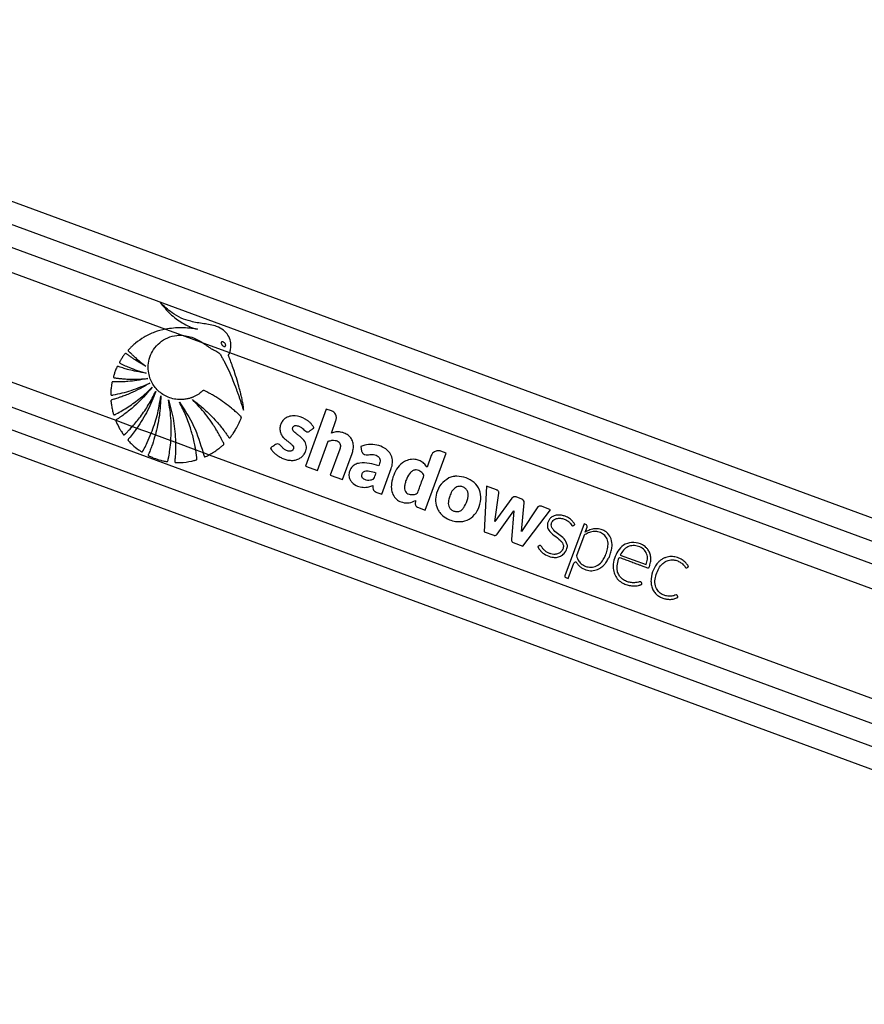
# Model space of a CAD drawing. Header units: millimetres. Extents: x 1684 to 18395, y 701 to 16538.
# Tile 22 of 61: x 3683 to 4084, y 6773 to 7240. Entities that reach past the tile are written whole.
import ezdxf

# ---------------------------------------------------------------- set-up
doc = ezdxf.new("R2010")
doc.units = ezdxf.units.MM
doc.header["$LTSCALE"] = 2

msp = doc.modelspace()

# ---------------------------------------------------------------- linework, layer by layer
at = {"color": 7, "linetype": 'Continuous', "lineweight": 25}
for p, q in [((4899.9, 6704.87), (3444.06, 7240.25)), ((3412.07, 7132.68), (4699.41, 6659.27)), ((3752.12, 7093.31), (3760.03, 7090.4)), ((3760.03, 7090.4), (3769.88, 7086.78)), ((3769.88, 7086.78), (3782.57, 7082.11)), ((3782.57, 7082.11), (4592.57, 6784.24)), ((3828.49, 7055.32), (3818.53, 7028.26)), ((3830.97, 7054.41), (3828.49, 7055.32)), ((3728.5, 7049.97), (3736.39, 7047.07)), ((3830.88, 7043.87), (3833.08, 7049.85)), ((3736.39, 7047.07), (3738.53, 7046.28)), ((3738.53, 7046.28), (3745.34, 7043.78)), ((3745.34, 7043.78), (3747.27, 7043.07)), ((3747.27, 7043.07), (3754.66, 7040.35)), ((3754.66, 7040.35), (3756.9, 7039.53)), ((3756.9, 7039.53), (3766.45, 7036.01)), ((3824.35, 7026.12), (3829.45, 7040)), ((3766.45, 7036.01), (3769.95, 7034.73)), ((3769.95, 7034.73), (3772.91, 7033.64)), ((3834.9, 7036.27), (3830.35, 7023.91)), ((3836.17, 7021.77), (3840.72, 7034.14)), ((3844.9, 7037.58), (3845.28, 7035.37)), ((3875.45, 7007.32), (3885.41, 7034.39)), ((3885.41, 7034.39), (3882.91, 7035.31)), ((3772.91, 7033.64), (4575.83, 6738.37)), ((3878.37, 7033.21), (3876.34, 7027.7)), ((3818.53, 7028.26), (3824.35, 7026.12)), ((3854.87, 7014.89), (3859.34, 7027.05)), ((3830.35, 7023.91), (3836.17, 7021.77)), ((3904.61, 7018.69), (3903.5, 6997.01)), ((3909.27, 7016.98), (3904.61, 7018.69)), ((3908.63, 7001.86), (3910.51, 7015.37)), ((3870.88, 7011.8), (3870.78, 7010.15)), ((3916.69, 7012.96), (3908.63, 7001.86)), ((3921.41, 7012.53), (3918.63, 7013.55)), ((3921.28, 6997.16), (3922.51, 7010.8)), ((3871.85, 7008.65), (3875.45, 7007.32)), ((3909.6, 6995.88), (3917.59, 7006.89)), ((3917.59, 7006.89), (3916.5, 6993.34)), ((3928.66, 7008.45), (3921.28, 6997.16)), ((3921.92, 6990.24), (3934.98, 7007.52)), ((3934.98, 7007.52), (3930.65, 7009.11)), ((3903.5, 6997.01), (3908, 6995.35)), ((3950.95, 7000.77), (3941.87, 6976.08)), ((3951.8, 7000.46), (3950.95, 7000.77)), ((3951.44, 6996.76), (3951.46, 6996.78)), ((3951.46, 6996.78), (3952.36, 6999.25)), ((3917.2, 6991.97), (3921.92, 6990.24)), ((3950.77, 6994.92), (3947.35, 6985.62)), ((3968.13, 6985.98), (3980.49, 6981.43)), ((3943.39, 6974.84), (3946.06, 6982.1)), ((3942.25, 6975.27), (3943.39, 6974.84))]:
    msp.add_line(p, q, dxfattribs=at)
at = {"color": 8, "linetype": 'Continuous', "lineweight": 25}
for p, q in [((3447.01, 7228.26), (4888.97, 6697.99)), ((3447.35, 7217.27), (4614.52, 6788.06)), ((3447.35, 7205.38), (3752.12, 7093.31)), ((3440.82, 7155.76), (3728.5, 7049.97)), ((3433.95, 7146.4), (4589.99, 6721.27)), ((3425.02, 7138.82), (4714.23, 6664.72))]:
    msp.add_line(p, q, dxfattribs=at)
at = {"color": 7, "linetype": 'Continuous', "lineweight": 25}
for centre, radius, start, end in [((3890.61, 7013.46), 9.95, 97.1155, 100.5167), ((3918.05, 7011.97), 1.69, 69.8095, 144.0245), ((3920.83, 7010.95), 1.68, 354.8456, 69.8095), ((3889.67, 7011.86), 9.27, 205.1819, 209.9366), ((3930.07, 7007.53), 1.68, 69.8095, 146.8442), ((3951.47, 6999.57), 0.948, 339.8095, 69.8095), ((3956.65, 6990.43), 8.08, 62.4902, 68.8044), ((3952.14, 6994.42), 1.45, 121.8973, 159.8095), ((3946.83, 6981.82), 0.821, 33.865, 159.8095), ((3942.46, 6975.86), 0.632, 159.8095, 249.8095)]:
    msp.add_arc(centre, radius, start, end, dxfattribs=at)
for points, knots in [([(3749.5, 7105.92), (3751.06, 7104.08), (3754.17, 7100.4), (3759.05, 7096.66), (3762.91, 7094.65), (3765.03, 7093.86), (3766.28, 7093.47), (3766.92, 7093.33), (3767.24, 7093.26)], [0, 0, 0, 0, 0.325668, 0.650323, 0.822897, 0.911046, 0.955442, 1, 1, 1, 1]), ([(3782.57, 7082.11), (3782.63, 7082.28), (3782.73, 7082.54), (3782.81, 7082.81), (3782.83, 7082.91), (3782.84, 7082.92), (3782.84, 7082.95), (3782.88, 7083.07), (3783, 7083.54), (3783.26, 7085.02), (3783.14, 7087.54), (3781.93, 7090.49), (3779.64, 7093.02), (3775.67, 7095.09), (3770.23, 7095.79), (3764.55, 7096.74), (3759.41, 7098.38), (3755.53, 7100.75), (3752.2, 7103.28), (3750.4, 7105.03), (3749.5, 7105.92)], [0, 0, 0, 0, 0.01221, 0.018314, 0.018695, 0.018791, 0.019172, 0.020698, 0.026802, 0.051257, 0.120512, 0.189679, 0.258228, 0.342281, 0.479756, 0.617657, 0.723825, 0.834038, 0.916614, 1, 1, 1, 1]), ([(3752.12, 7093.31), (3750.35, 7092.86), (3746.79, 7091.96), (3742.02, 7089.61), (3738.57, 7087.24), (3736.66, 7085.59), (3735.87, 7084.85), (3735.47, 7084.46), (3735.06, 7084.02), (3734.66, 7083.69), (3734.43, 7083.37), (3734.39, 7083.16), (3734.45, 7082.93), (3734.66, 7082.67), (3734.94, 7082.4), (3735.22, 7082.16), (3735.77, 7081.65), (3736.6, 7080.82), (3738.18, 7079.38), (3740.2, 7077.63), (3741.9, 7076.33), (3742.75, 7075.67)], [0, 0, 0, 0, 0.170073, 0.342458, 0.493965, 0.560669, 0.578149, 0.595632, 0.613121, 0.63394, 0.644245, 0.648933, 0.65374, 0.665826, 0.679587, 0.690335, 0.699835, 0.749875, 0.799914, 0.899957, 1, 1, 1, 1]), ([(3787.97, 7050.86), (3788.03, 7050.99), (3788.12, 7051.17), (3788.14, 7051.44), (3788.06, 7051.62), (3787.84, 7051.87), (3787.33, 7052.31), (3786.47, 7053.14), (3785.13, 7054.32), (3783.02, 7056.11), (3780.12, 7058.33), (3777.05, 7060.41), (3774.55, 7061.9), (3772.99, 7062.81), (3771.66, 7063.46), (3770.83, 7064.1), (3770, 7064.18), (3769.63, 7063.91), (3768.96, 7063.31), (3767.66, 7062.21), (3766.14, 7061.4), (3765.02, 7060.92), (3764.59, 7060.76), (3763.83, 7060.48), (3762.59, 7060.13), (3759.48, 7059.6), (3754.78, 7060.03), (3749.54, 7062.76), (3745.8, 7067.05), (3744.01, 7071.75), (3743.78, 7076.19), (3744.54, 7080.04), (3746.33, 7083.76), (3749.23, 7086.99), (3753.05, 7089.34), (3756.8, 7090.42), (3759.16, 7090.4), (3760.03, 7090.4)], [0, 0, 0, 0, 0.005234, 0.007066, 0.009546, 0.012124, 0.018947, 0.033854, 0.055123, 0.082783, 0.133467, 0.186075, 0.215661, 0.237974, 0.251102, 0.26888, 0.274399, 0.27951, 0.284514, 0.306985, 0.340224, 0.345651, 0.351077, 0.356504, 0.374943, 0.396981, 0.469731, 0.539544, 0.604097, 0.669998, 0.715984, 0.761914, 0.809541, 0.862627, 0.915554, 0.968749, 1, 1, 1, 1]), ([(3767.24, 7093.26), (3764.75, 7093.59), (3759.71, 7094.25), (3754.67, 7093.62), (3752.12, 7093.31)], [0, 0, 0, 0, 0.4938, 1, 1, 1, 1]), ([(3760.03, 7090.4), (3762.1, 7090.03), (3765.61, 7089.42), (3768.63, 7087.54), (3769.88, 7086.78)], [0, 0, 0, 0, 0.5888189, 1, 1, 1, 1]), ([(3769.88, 7086.78), (3770.43, 7086.39), (3771.18, 7085.87), (3772.09, 7085.17), (3772.66, 7084.75), (3773.24, 7084.35), (3774.33, 7083.65), (3775.94, 7082.99), (3777.83, 7081.91), (3778.7, 7080.23), (3779.42, 7079.03), (3779.85, 7078.21), (3780.05, 7077.84), (3780.13, 7077.68), (3780.17, 7077.61), (3780.18, 7077.58), (3780.19, 7077.57), (3780.19, 7077.56), (3780.2, 7077.56), (3782.15, 7073.77), (3784.03, 7069.32), (3785.9, 7064.28), (3786.47, 7062.71), (3787.02, 7061.13), (3787.56, 7059.55), (3788.09, 7057.96), (3788.62, 7056.38), (3788.96, 7055.33), (3789.13, 7054.81)], [0, 0, 0, 0, 0.052346, 0.070769, 0.089034, 0.107243, 0.125518, 0.189044, 0.243213, 0.288875, 0.332523, 0.35213, 0.360757, 0.364553, 0.366223, 0.366958, 0.367281, 0.367423, 0.367486, 0.367535, 0.697735, 0.741071, 0.784395, 0.827695, 0.870955, 0.91416, 0.957294, 1, 1, 1, 1]), ([(3778.75, 7087.18), (3778.71, 7087.13), (3778.62, 7087.04), (3778.55, 7086.84), (3778.55, 7086.56), (3778.69, 7086.1), (3779.07, 7085.57), (3779.53, 7085.17), (3779.94, 7085.02), (3780.17, 7084.99), (3780.37, 7085.04), (3780.45, 7085.11), (3780.49, 7085.14)], [0, 0, 0, 0, 0.05441, 0.108832, 0.182981, 0.30482, 0.522556, 0.753613, 0.828747, 0.904475, 0.959027, 1, 1, 1, 1]), ([(3780.49, 7085.14), (3780.54, 7085.18), (3780.62, 7085.27), (3780.69, 7085.47), (3780.7, 7085.75), (3780.55, 7086.2), (3780.18, 7086.74), (3779.72, 7087.13), (3779.32, 7087.3), (3779.08, 7087.32), (3778.88, 7087.28), (3778.79, 7087.21), (3778.75, 7087.18)], [0, 0, 0, 0, 0.054059, 0.108137, 0.181491, 0.30198, 0.518466, 0.748826, 0.824559, 0.900878, 0.955237, 1, 1, 1, 1]), ([(3742.75, 7075.67), (3741.9, 7076.14), (3740.2, 7077.07), (3738.08, 7078.38), (3736.39, 7079.5), (3735.3, 7080.25), (3734.52, 7080.82), (3733.94, 7081.22), (3733.57, 7081.57), (3733.26, 7081.68), (3733.14, 7081.69), (3733.02, 7081.65), (3732.76, 7081.45), (3732.41, 7081), (3731.8, 7080.17), (3731.25, 7079.27), (3730.73, 7078.44), (3730.45, 7077.99), (3730.29, 7077.68), (3730.25, 7077.5), (3730.28, 7077.34), (3730.38, 7077.21), (3730.63, 7077.03), (3731.31, 7076.71), (3732.7, 7076), (3735.25, 7074.95), (3738.75, 7073.58), (3741.52, 7072.76), (3742.94, 7072.33)], [0, 0, 0, 0, 0.09576, 0.19152, 0.246759, 0.296659, 0.322491, 0.341821, 0.367138, 0.370982, 0.37465, 0.378607, 0.383429, 0.406829, 0.434289, 0.485454, 0.510376, 0.53143, 0.538666, 0.544529, 0.549036, 0.554037, 0.560031, 0.580165, 0.628108, 0.713988, 0.853414, 1, 1, 1, 1]), ([(3789.13, 7054.81), (3789.15, 7055.51), (3789.17, 7056.48), (3788.9, 7057.8), (3788.7, 7058.86), (3788.38, 7060.38), (3787.96, 7062.23), (3787.29, 7064.88), (3786.36, 7068.24), (3785.2, 7071.97), (3784.02, 7075.44), (3783.11, 7077.92), (3782.52, 7079.48), (3782.23, 7080.14), (3782.11, 7080.44), (3782.08, 7080.59), (3782.03, 7080.69), (3782, 7080.74), (3781.98, 7080.83), (3782.03, 7080.95), (3782.13, 7081.12), (3782.35, 7081.49), (3782.48, 7081.84), (3782.57, 7082.11)], [0, 0, 0, 0, 0.073127, 0.101915, 0.141793, 0.187064, 0.264692, 0.342321, 0.473995, 0.632265, 0.753153, 0.860231, 0.909873, 0.928648, 0.93682, 0.943166, 0.945245, 0.947608, 0.949621, 0.95472, 0.961087, 0.970084, 1, 1, 1, 1]), ([(3742.94, 7072.33), (3741.4, 7072.58), (3738.62, 7073.03), (3735.12, 7073.87), (3732.73, 7074.54), (3731.17, 7075.03), (3730.25, 7075.33), (3729.66, 7075.59), (3729.35, 7075.59), (3729.2, 7075.49), (3729.11, 7075.41), (3728.97, 7075.17), (3728.7, 7074.65), (3728.37, 7073.86), (3728.07, 7072.97), (3727.78, 7072.11), (3727.53, 7071.38), (3727.37, 7070.86), (3727.33, 7070.61), (3727.34, 7070.49), (3727.37, 7070.39), (3727.46, 7070.26), (3727.67, 7070.15), (3727.98, 7070.11), (3728.75, 7070.03), (3729.97, 7069.86), (3731.76, 7069.7), (3733.68, 7069.57), (3737.68, 7069.41), (3741.01, 7069.61), (3743.67, 7069.77)], [0, 0, 0, 0, 0.130262, 0.233617, 0.299768, 0.336789, 0.369447, 0.380584, 0.390293, 0.392933, 0.395825, 0.399941, 0.415813, 0.444971, 0.471103, 0.493456, 0.520924, 0.53476, 0.538753, 0.542051, 0.544892, 0.547529, 0.554863, 0.563496, 0.573591, 0.618893, 0.666575, 0.72277, 0.779183, 1, 1, 1, 1]), ([(3743.67, 7069.77), (3741.93, 7069.43), (3738.81, 7068.83), (3734.74, 7068.42), (3731.89, 7068.25), (3730.04, 7068.2), (3728.86, 7068.21), (3728.02, 7068.2), (3727.46, 7068.24), (3727.08, 7068.26), (3726.9, 7068.21), (3726.82, 7068.17), (3726.73, 7068.09), (3726.66, 7067.94), (3726.61, 7067.64), (3726.53, 7067.21), (3726.41, 7066.49), (3726.26, 7065.28), (3726.11, 7063.91), (3726.05, 7062.81), (3726.07, 7062.31), (3726.12, 7062.12), (3726.23, 7061.99), (3726.4, 7061.91), (3726.62, 7061.91), (3726.87, 7061.95), (3727.07, 7061.99), (3727.2, 7062.02), (3727.25, 7062.03), (3727.27, 7062.04), (3727.28, 7062.04), (3727.29, 7062.04), (3727.29, 7062.04), (3727.29, 7062.04), (3727.29, 7062.04), (3730.16, 7062.57), (3736.09, 7063.99), (3741.69, 7066.38), (3744.6, 7067.63)], [0, 0, 0, 0, 0.124268, 0.224134, 0.287391, 0.32581, 0.354668, 0.370117, 0.385225, 0.394173, 0.396313, 0.398354, 0.400352, 0.404874, 0.409569, 0.422064, 0.435864, 0.460943, 0.507806, 0.532673, 0.538552, 0.542987, 0.546573, 0.550039, 0.555782, 0.562197, 0.56788, 0.570235, 0.571223, 0.571646, 0.57183, 0.571911, 0.571946, 0.571962, 0.571969, 0.571974, 0.777422, 1, 1, 1, 1]), ([(3744.6, 7067.63), (3743.04, 7066.71), (3740.07, 7064.95), (3736.11, 7063.08), (3733.05, 7061.82), (3731.04, 7061.08), (3729.52, 7060.56), (3728.44, 7060.22), (3727.51, 7059.92), (3726.85, 7059.8), (3726.45, 7059.63), (3726.32, 7059.54), (3726.25, 7059.46), (3726.2, 7059.33), (3726.19, 7059.09), (3726.23, 7058.63), (3726.33, 7057.9), (3726.45, 7056.95), (3726.71, 7055.56), (3726.98, 7054.29), (3727.25, 7053.31), (3727.33, 7052.96), (3727.4, 7052.79), (3727.48, 7052.68), (3727.58, 7052.6), (3727.7, 7052.57), (3727.97, 7052.59), (3728.24, 7052.74), (3728.49, 7052.89), (3728.59, 7052.96), (3728.63, 7052.98), (3728.65, 7052.99), (3728.65, 7052.99), (3728.66, 7052.99), (3728.66, 7052.99), (3728.66, 7052.99), (3728.66, 7052.99), (3730.63, 7054.03), (3734.6, 7056.38), (3740.4, 7060.55), (3743.98, 7063.93), (3745.83, 7065.67)], [0, 0, 0, 0, 0.108949, 0.208094, 0.263111, 0.308423, 0.336747, 0.360079, 0.37671, 0.395394, 0.400258, 0.402679, 0.404737, 0.406695, 0.410739, 0.419483, 0.434414, 0.454793, 0.477277, 0.51983, 0.532788, 0.53826, 0.541373, 0.544322, 0.546268, 0.548762, 0.551547, 0.562359, 0.567025, 0.568834, 0.569564, 0.56987, 0.570002, 0.570059, 0.570085, 0.570096, 0.5701, 0.570104, 0.704082, 0.847381, 1, 1, 1, 1]), ([(3745.83, 7065.67), (3743.04, 7062.5), (3739.02, 7057.93), (3733.63, 7053.62), (3731.28, 7051.94), (3730.26, 7051.23), (3729.72, 7050.88), (3729.2, 7050.49), (3728.7, 7050.29), (3728.54, 7050.03), (3728.5, 7049.97)], [0, 0, 0, 0, 0.538402, 0.775481, 0.879894, 0.907254, 0.934619, 0.96199, 0.990558, 1, 1, 1, 1]), ([(3736.39, 7047.07), (3737.68, 7048.58), (3740.46, 7051.86), (3744.21, 7057.37), (3746.35, 7061.52), (3747.43, 7063.61)], [0, 0, 0, 0, 0.298724, 0.645928, 1, 1, 1, 1]), ([(3747.43, 7063.61), (3746.25, 7060.57), (3743.88, 7054.48), (3740.32, 7049.01), (3738.53, 7046.28)], [0, 0, 0, 0, 0.500097, 1, 1, 1, 1]), ([(3745.34, 7043.78), (3746.35, 7046.58), (3748.44, 7052.36), (3749.37, 7058.42), (3749.85, 7061.54)], [0, 0, 0, 0, 0.486054, 1, 1, 1, 1]), ([(3749.85, 7061.54), (3749.73, 7058.42), (3749.48, 7052.18), (3748.01, 7046.1), (3747.27, 7043.07)], [0, 0, 0, 0, 0.500115, 1, 1, 1, 1]), ([(3753.47, 7059.76), (3754.41, 7056.45), (3756.29, 7049.83), (3756.69, 7042.96), (3756.9, 7039.53)], [0, 0, 0, 0, 0.500143, 1, 1, 1, 1]), ([(3754.66, 7040.35), (3754.79, 7043.5), (3755.07, 7050.01), (3754.02, 7056.44), (3753.47, 7059.76)], [0, 0, 0, 0, 0.484372, 1, 1, 1, 1]), ([(3758.67, 7058.63), (3761.11, 7054.91), (3766, 7047.48), (3768.63, 7038.98), (3769.95, 7034.73)], [0, 0, 0, 0, 0.5000011, 1, 1, 1, 1]), ([(3766.45, 7036.01), (3766.36, 7036.54), (3766.12, 7037.98), (3765.6, 7040.47), (3764.93, 7043.13), (3764.09, 7046), (3763.1, 7048.94), (3761.79, 7052.25), (3760.33, 7055.49), (3759.22, 7057.58), (3758.67, 7058.63)], [0, 0, 0, 0, 0.066518, 0.182621, 0.31695, 0.408689, 0.556518, 0.704341, 0.852167, 1, 1, 1, 1]), ([(3764.9, 7059.77), (3766.37, 7058.65), (3769.31, 7056.41), (3773.15, 7052.86), (3776.07, 7049.76), (3778.19, 7047.25), (3779.55, 7045.53), (3780.65, 7044.03), (3781.43, 7042.97), (3781.94, 7042.14), (3782.21, 7041.75), (3782.38, 7041.65), (3782.5, 7041.62), (3782.68, 7041.65), (3782.85, 7041.78), (3783.04, 7042.01), (3783.34, 7042.45), (3783.78, 7042.99), (3784.53, 7044.06), (3785.58, 7045.72), (3786.88, 7048.1), (3787.61, 7049.94), (3787.97, 7050.86)], [0, 0, 0, 0, 0.152817, 0.305598, 0.431743, 0.504493, 0.577242, 0.613253, 0.658131, 0.685771, 0.69446, 0.697026, 0.701153, 0.704888, 0.711447, 0.718643, 0.72912, 0.755836, 0.775879, 0.836896, 0.918475, 1, 1, 1, 1]), ([(3772.91, 7033.64), (3773.01, 7033.69), (3773.22, 7033.8), (3773.73, 7034.07), (3774.52, 7034.53), (3775.86, 7035.37), (3777.03, 7036.2), (3777.97, 7036.94), (3778.45, 7037.33), (3778.95, 7037.78), (3779.44, 7038.11), (3779.76, 7038.47), (3779.81, 7038.74), (3779.71, 7039.19), (3779.26, 7039.9), (3778.81, 7040.84), (3778.35, 7041.74), (3777.87, 7042.63), (3777.21, 7043.84), (3776.34, 7045.34), (3775.22, 7047.17), (3773.53, 7049.71), (3771.19, 7052.88), (3768.18, 7056.45), (3765.99, 7058.66), (3764.9, 7059.77)], [0, 0, 0, 0, 0.010051, 0.020105, 0.050774, 0.089324, 0.157166, 0.174936, 0.192705, 0.210473, 0.233655, 0.244501, 0.250006, 0.256838, 0.28421, 0.321665, 0.347099, 0.372534, 0.40917, 0.466077, 0.522983, 0.595504, 0.73035, 0.865131, 1, 1, 1, 1]), ([(3833.08, 7049.85), (3833.19, 7050.37), (3833.43, 7051.39), (3832.94, 7052.81), (3832.09, 7053.87), (3831.34, 7054.23), (3830.97, 7054.41)], [0, 0, 0, 0, 0.283705, 0.557917, 0.775026, 1, 1, 1, 1]), ([(3728.5, 7049.97), (3728.49, 7049.92), (3728.46, 7049.81), (3728.55, 7049.42), (3729.23, 7048.17), (3730.01, 7046.43), (3731.04, 7044.75), (3731.62, 7043.88), (3731.91, 7043.38), (3732.12, 7043.18), (3732.26, 7043.1), (3732.4, 7043.08), (3732.56, 7043.12), (3732.78, 7043.26), (3732.98, 7043.46), (3733.14, 7043.65), (3733.22, 7043.74), (3733.26, 7043.78), (3733.29, 7043.8), (3733.3, 7043.81), (3733.31, 7043.83), (3733.34, 7043.86), (3733.47, 7043.99), (3733.98, 7044.5), (3735, 7045.54), (3735.88, 7046.51), (3736.39, 7047.07)], [0, 0, 0, 0, 0.010922, 0.024748, 0.084806, 0.322491, 0.441369, 0.515189, 0.552182, 0.565163, 0.578271, 0.587212, 0.596119, 0.612867, 0.643397, 0.658559, 0.666139, 0.669929, 0.671824, 0.672771, 0.673245, 0.67514, 0.68272, 0.71304, 0.834328, 1, 1, 1, 1]), ([(3820.52, 7044.78), (3820.64, 7044.87), (3820.9, 7045.06), (3821.34, 7045.4), (3821.74, 7045.7), (3822.07, 7045.95), (3822.27, 7046.11), (3822.43, 7046.2), (3822.53, 7046.27), (3822.58, 7046.32), (3822.58, 7046.38), (3822.56, 7046.45), (3822.5, 7046.59), (3822.4, 7046.76), (3822.29, 7046.92), (3822.23, 7047.02), (3822.2, 7047.06), (3822.2, 7047.07), (3822.19, 7047.07), (3822.19, 7047.08), (3822.19, 7047.08), (3822.19, 7047.08), (3822.19, 7047.08), (3821.97, 7047.45), (3821.46, 7048.16), (3820.55, 7049.1), (3819.54, 7049.91), (3817.38, 7051.26), (3814.48, 7052.21), (3811.09, 7052.02), (3808.94, 7051.02), (3807.49, 7049.49), (3806.66, 7047.81), (3806.35, 7045.98), (3806.62, 7043.93), (3807.59, 7042.24), (3808.85, 7041.07), (3809.99, 7040.16), (3811.13, 7039.29), (3812.18, 7038.41), (3812.82, 7037.63), (3812.99, 7036.92), (3812.92, 7036.42), (3812.69, 7035.98), (3812.35, 7035.64), (3811.93, 7035.41), (3811.38, 7035.27), (3810.47, 7035.3), (3809.27, 7035.7), (3808, 7036.59), (3807.11, 7037.6), (3806.31, 7038.51), (3805.67, 7038.68), (3805.35, 7038.77)], [0, 0, 0, 0, 0.009933, 0.021428, 0.036586, 0.043256, 0.048496, 0.053293, 0.055328, 0.056685, 0.057709, 0.059012, 0.061578, 0.067091, 0.072433, 0.074295, 0.074963, 0.075223, 0.075331, 0.075377, 0.075396, 0.075405, 0.075409, 0.075412, 0.103996, 0.132573, 0.161198, 0.189781, 0.300288, 0.355354, 0.410313, 0.451904, 0.492398, 0.532427, 0.572388, 0.627017, 0.65651, 0.68584, 0.722817, 0.751197, 0.776739, 0.787339, 0.798404, 0.80906, 0.819367, 0.829737, 0.840332, 0.856561, 0.889067, 0.921966, 0.957477, 0.97857, 1, 1, 1, 1]), ([(3738.53, 7046.28), (3737.92, 7045.46), (3736.69, 7043.81), (3735.4, 7041.93), (3734.36, 7041.02), (3734.26, 7040.67), (3734.28, 7040.5), (3734.42, 7040.25), (3734.7, 7039.98), (3735.39, 7039.35), (3736.81, 7037.87), (3738.53, 7036.51), (3739.97, 7035.5), (3740.44, 7035.14), (3740.75, 7035), (3740.92, 7034.98), (3741.05, 7035.02), (3741.22, 7035.15), (3741.34, 7035.36), (3741.43, 7035.53), (3741.47, 7035.6), (3741.47, 7035.61), (3741.48, 7035.62), (3741.48, 7035.62), (3741.49, 7035.64), (3741.53, 7035.72), (3741.7, 7036.03), (3742.37, 7037.26), (3743.7, 7039.87), (3744.73, 7042.32), (3745.34, 7043.78)], [0, 0, 0, 0, 0.1190192, 0.2380383, 0.2677898, 0.2734082, 0.2790672, 0.2872427, 0.3056566, 0.3238834, 0.3968227, 0.5428947, 0.5773809, 0.6018737, 0.6112262, 0.6162272, 0.6212626, 0.6269557, 0.640628, 0.6484175, 0.6493911, 0.649878, 0.6501214, 0.6502431, 0.6507299, 0.6526772, 0.6604664, 0.6916235, 0.8162883, 1, 1, 1, 1]), ([(3805.35, 7038.77), (3804.99, 7038.72), (3804.28, 7038.61), (3803.5, 7037.88), (3802.84, 7037.41), (3802.33, 7037.09), (3802.1, 7036.89), (3802.03, 7036.74), (3802.02, 7036.68), (3802.04, 7036.56), (3802.3, 7036.22), (3802.73, 7035.52), (3803.63, 7034.55), (3804.76, 7033.58), (3806.21, 7032.61), (3807.87, 7031.78), (3809.77, 7031.16), (3811.74, 7030.87), (3813.65, 7030.99), (3815.42, 7031.54), (3816.88, 7032.56), (3818.04, 7033.89), (3818.77, 7035.35), (3819.08, 7036.77), (3819.04, 7038.07), (3818.7, 7039.11), (3817.91, 7040.51), (3816.68, 7041.74), (3815.17, 7042.94), (3814.04, 7043.75), (3813.12, 7044.53), (3812.52, 7045.33), (3812.4, 7046.14), (3812.62, 7046.74), (3813.04, 7047.22), (3813.75, 7047.51), (3814.68, 7047.45), (3815.87, 7047.07), (3817.25, 7046.16), (3818.18, 7045.04), (3819.11, 7044.55), (3819.58, 7044.44), (3820.08, 7044.49), (3820.37, 7044.68), (3820.52, 7044.78)], [0, 0, 0, 0, 0.022693, 0.043769, 0.065125, 0.074105, 0.081704, 0.083311, 0.084608, 0.085809, 0.090371, 0.111465, 0.137648, 0.172538, 0.205482, 0.247029, 0.288953, 0.330457, 0.37138, 0.40852, 0.444978, 0.482039, 0.518824, 0.545977, 0.572992, 0.599285, 0.61411, 0.673633, 0.706936, 0.735471, 0.76055, 0.783467, 0.796125, 0.809873, 0.822722, 0.834848, 0.856612, 0.879671, 0.913137, 0.958833, 0.969242, 0.978982, 0.988773, 1, 1, 1, 1]), ([(3840.72, 7034.14), (3840.94, 7034.85), (3841.38, 7036.28), (3841.44, 7038.56), (3840.8, 7040.76), (3839.41, 7042.59), (3837.47, 7043.8), (3835.31, 7044.45), (3833.02, 7044.58), (3831.59, 7044.1), (3830.88, 7043.87)], [0, 0, 0, 0, 0.124448, 0.250146, 0.374778, 0.499816, 0.624786, 0.750232, 0.874855, 1, 1, 1, 1]), ([(3747.27, 7043.07), (3746.83, 7041.54), (3746.16, 7039.26), (3745, 7036.31), (3744.44, 7034.63), (3743.9, 7033.72), (3743.87, 7033.43), (3743.9, 7033.31), (3743.99, 7033.18), (3744.2, 7033.03), (3744.54, 7032.9), (3745.33, 7032.55), (3747.05, 7031.81), (3749.24, 7031.1), (3751.2, 7030.66), (3752.14, 7030.43), (3752.61, 7030.37), (3752.87, 7030.35), (3753.05, 7030.43), (3753.18, 7030.56), (3753.29, 7030.81), (3753.34, 7031.11), (3753.38, 7031.34), (3753.39, 7031.44), (3753.4, 7031.48), (3753.42, 7031.57), (3753.5, 7031.95), (3753.8, 7033.46), (3754.28, 7036.32), (3754.52, 7038.92), (3754.66, 7040.35)], [0, 0, 0, 0, 0.157631, 0.236406, 0.315181, 0.334872, 0.339705, 0.343582, 0.347446, 0.354724, 0.369122, 0.383422, 0.440618, 0.55513, 0.612319, 0.640914, 0.65055, 0.660259, 0.665261, 0.670267, 0.677697, 0.69242, 0.699727, 0.701553, 0.70201, 0.703837, 0.711143, 0.74037, 0.85732, 1, 1, 1, 1]), ([(3756.9, 7039.53), (3756.9, 7038.27), (3756.9, 7035.75), (3756.82, 7032.92), (3756.55, 7031.21), (3756.49, 7030.66), (3756.5, 7030.36), (3756.54, 7030.18), (3756.62, 7030.06), (3756.75, 7029.97), (3756.98, 7029.91), (3757.28, 7029.91), (3757.98, 7029.93), (3760.44, 7029.91), (3763.09, 7030.26), (3765.42, 7030.8), (3766.12, 7030.96), (3766.62, 7031.05), (3766.91, 7031.25), (3767.01, 7031.42), (3767.06, 7031.76), (3766.99, 7032.27), (3766.77, 7033.62), (3766.64, 7034.88), (3766.47, 7035.9), (3766.45, 7036.01)], [0, 0, 0, 0, 0.152277, 0.304556, 0.341643, 0.361925, 0.371686, 0.378319, 0.383684, 0.389051, 0.397151, 0.411378, 0.425499, 0.481997, 0.708795, 0.746301, 0.771304, 0.79642, 0.80697, 0.813188, 0.819401, 0.847328, 0.875071, 0.98603, 1, 1, 1, 1]), ([(3829.45, 7040), (3830.02, 7040.19), (3831.06, 7040.54), (3832.54, 7040.53), (3833.73, 7040.19), (3834.55, 7039.64), (3835.04, 7038.88), (3835.27, 7038.04), (3835.16, 7037.12), (3834.98, 7036.54), (3834.9, 7036.27)], [0, 0, 0, 0, 0.20075, 0.371353, 0.491267, 0.615204, 0.694596, 0.793687, 0.904539, 1, 1, 1, 1]), ([(3859.34, 7027.05), (3859.6, 7027.95), (3860.12, 7029.76), (3859.78, 7032.62), (3858.4, 7035.14), (3855.89, 7037.15), (3852.51, 7038.35), (3848.6, 7038.65), (3846.11, 7037.93), (3844.9, 7037.58)], [0, 0, 0, 0, 0.122899, 0.245993, 0.3688, 0.492261, 0.661688, 0.834247, 1, 1, 1, 1]), ([(3769.95, 7034.73), (3770.05, 7034.11), (3770.16, 7033.45), (3770.47, 7032.81), (3770.57, 7032.71), (3770.7, 7032.65), (3770.94, 7032.65), (3771.72, 7032.92), (3772.37, 7033.31), (3772.91, 7033.64)], [0, 0, 0, 0, 0.391326, 0.424652, 0.451488, 0.47848, 0.512037, 0.601834, 1, 1, 1, 1]), ([(3845.28, 7035.37), (3845.33, 7035.18), (3845.42, 7034.79), (3845.77, 7034.28), (3846.23, 7033.9), (3847.34, 7033.4), (3849.18, 7033.8), (3851.18, 7033.72), (3852.71, 7033.19), (3853.6, 7032.46), (3854.03, 7031.48), (3854.1, 7030.07), (3853.68, 7029.05), (3853.39, 7028.35)], [0, 0, 0, 0, 0.043693, 0.087035, 0.130805, 0.173871, 0.347703, 0.520641, 0.609431, 0.697904, 0.762047, 0.837472, 1, 1, 1, 1]), ([(3882.91, 7035.31), (3882.4, 7035.43), (3881.38, 7035.66), (3879.97, 7035.17), (3878.91, 7034.33), (3878.55, 7033.59), (3878.37, 7033.21)], [0, 0, 0, 0, 0.283705, 0.557917, 0.775026, 1, 1, 1, 1]), ([(3853.39, 7028.35), (3851.92, 7028.77), (3848.99, 7029.62), (3845.09, 7029.93), (3842.1, 7029.09), (3840.25, 7027.59), (3839.29, 7025.43), (3839.17, 7023.34), (3839.73, 7021.6), (3841.03, 7019.98), (3843.15, 7018.61), (3845.96, 7018), (3848.5, 7018.22), (3850, 7018.74), (3850.67, 7018.98)], [0, 0, 0, 0, 0.143245, 0.2863, 0.358562, 0.42973, 0.501653, 0.57333, 0.62118, 0.668883, 0.765222, 0.851094, 0.934425, 1, 1, 1, 1]), ([(3876.34, 7027.7), (3875.88, 7028.33), (3875.01, 7029.54), (3873.18, 7030.76), (3870.93, 7031.49), (3868.27, 7031.45), (3865.09, 7030.34), (3862.29, 7027.73), (3860.34, 7024.03), (3859.4, 7020.32), (3859.27, 7016.85), (3860.32, 7014.04), (3862.2, 7011.95), (3864.81, 7010.79), (3867.89, 7010.56), (3869.89, 7011.39), (3870.88, 7011.8)], [0, 0, 0, 0, 0.055174, 0.104924, 0.152121, 0.22113, 0.288785, 0.386404, 0.484076, 0.581734, 0.655206, 0.726559, 0.788721, 0.848695, 0.925084, 1, 1, 1, 1]), ([(3852.12, 7024.89), (3851.11, 7025.22), (3849.7, 7025.69), (3847.82, 7025.85), (3846.77, 7025.74), (3846, 7025.38), (3845.55, 7024.9), (3845.26, 7024.3), (3845.14, 7023.66), (3845.25, 7023.04), (3845.74, 7022.39), (3846.71, 7021.88), (3848.02, 7021.48), (3848.98, 7021.57), (3849.46, 7021.62)], [0, 0, 0, 0, 0.235346, 0.328382, 0.417623, 0.466597, 0.514368, 0.562572, 0.611927, 0.656748, 0.699407, 0.787981, 0.894127, 1, 1, 1, 1]), ([(3849.46, 7021.62), (3849.84, 7021.71), (3850.34, 7021.83), (3850.91, 7022.07), (3851.39, 7022.49), (3851.6, 7023.56), (3851.93, 7024.42), (3852.12, 7024.89)], [0, 0, 0, 0, 0.256542, 0.334859, 0.397753, 0.663702, 1, 1, 1, 1]), ([(3874.87, 7023.7), (3874.7, 7024.06), (3874.34, 7024.76), (3873.47, 7025.59), (3872.43, 7026.16), (3871.14, 7026.47), (3869.69, 7026.19), (3867.95, 7024.84), (3866.81, 7022.78), (3866.04, 7020.53), (3865.65, 7018.87), (3865.54, 7017.34), (3865.89, 7016.5), (3866.06, 7016.08)], [0, 0, 0, 0, 0.06701, 0.13381, 0.20062, 0.267957, 0.355127, 0.441557, 0.633595, 0.746498, 0.846357, 0.924443, 1, 1, 1, 1]), ([(3866.06, 7016.08), (3866.29, 7015.81), (3866.75, 7015.25), (3867.79, 7014.81), (3868.86, 7014.61), (3869.89, 7014.67), (3870.8, 7014.89), (3871.77, 7015.25), (3872.22, 7016.48), (3873.24, 7019.24), (3874.15, 7021.74), (3874.87, 7023.7)], [0, 0, 0, 0, 0.069768, 0.142093, 0.215677, 0.285558, 0.344021, 0.404727, 0.476993, 0.588013, 1, 1, 1, 1]), ([(3886.67, 7022.58), (3885.36, 7021.69), (3882.67, 7019.89), (3880.8, 7015.67), (3880.15, 7011.52), (3880.91, 7009.1), (3881.28, 7007.92)], [0, 0, 0, 0, 0.274692, 0.559989, 0.783639, 1, 1, 1, 1]), ([(3888.79, 7023.24), (3888.38, 7023.15), (3887.66, 7022.99), (3886.97, 7022.71), (3886.67, 7022.58)], [0, 0, 0, 0, 0.561208, 1, 1, 1, 1]), ([(3890.56, 7023.41), (3890.33, 7023.4), (3889.94, 7023.39), (3889.54, 7023.35), (3889.37, 7023.33)], [0, 0, 0, 0, 0.563954, 1, 1, 1, 1]), ([(3889.92, 7001.9), (3891.43, 7001.84), (3894.42, 7001.72), (3898.42, 7004.15), (3900.96, 7007.95), (3902.15, 7012.38), (3901.61, 7016.98), (3898.88, 7020.64), (3894.96, 7022.9), (3892.02, 7023.24), (3890.56, 7023.41)], [0, 0, 0, 0, 0.125115, 0.247908, 0.375235, 0.504206, 0.628862, 0.752358, 0.876174, 1, 1, 1, 1]), ([(3850.67, 7018.98), (3850.66, 7018.64), (3850.64, 7017.89), (3850.77, 7016.87), (3851.43, 7016.22), (3852.16, 7015.88), (3853.34, 7015.45), (3854.25, 7015.12), (3854.87, 7014.89)], [0, 0, 0, 0, 0.153808, 0.342505, 0.433346, 0.55862, 0.702766, 1, 1, 1, 1]), ([(3890.52, 7018.41), (3889.81, 7017.94), (3888.35, 7016.98), (3887.38, 7014.66), (3886.75, 7012.74), (3886.44, 7011.17), (3886.43, 7009.81), (3886.85, 7008.48), (3887.82, 7007.44), (3888.66, 7007.06), (3889.09, 7006.87)], [0, 0, 0, 0, 0.177898, 0.366935, 0.516404, 0.611742, 0.706498, 0.804316, 0.9008, 1, 1, 1, 1]), ([(3889.09, 7006.87), (3889.6, 7006.72), (3890.64, 7006.44), (3891.98, 7006.77), (3892.82, 7007.37), (3893.35, 7007.9), (3893.8, 7008.51), (3894.75, 7010.08), (3895.61, 7012.06), (3895.93, 7014.41), (3895.8, 7015.98), (3894.98, 7017.37), (3893.64, 7018.27), (3892.08, 7018.74), (3891.04, 7018.52), (3890.52, 7018.41)], [0, 0, 0, 0, 0.081409, 0.162225, 0.200498, 0.238876, 0.277459, 0.31571, 0.520186, 0.601428, 0.678877, 0.757677, 0.838992, 0.920897, 1, 1, 1, 1]), ([(3910.51, 7015.37), (3910.5, 7015.46), (3910.5, 7015.66), (3910.37, 7016.02), (3910.15, 7016.41), (3909.75, 7016.76), (3909.43, 7016.9), (3909.27, 7016.98)], [0, 0, 0, 0, 0.1234614, 0.2781279, 0.5202159, 0.746513, 1, 1, 1, 1]), ([(3870.78, 7010.15), (3870.79, 7009.96), (3870.81, 7009.59), (3871.07, 7009.14), (3871.43, 7008.83), (3871.71, 7008.71), (3871.85, 7008.65)], [0, 0, 0, 0, 0.286382, 0.546973, 0.760274, 1, 1, 1, 1]), ([(3881.64, 7007.24), (3881.97, 7006.73), (3882.56, 7005.82), (3883.35, 7005.08), (3883.7, 7004.75)], [0, 0, 0, 0, 0.558522, 1, 1, 1, 1]), ([(3883.7, 7004.75), (3884.75, 7003.99), (3886.64, 7002.61), (3888.91, 7002.12), (3889.92, 7001.9)], [0, 0, 0, 0, 0.556174, 1, 1, 1, 1]), ([(3945.91, 6999.99), (3946.11, 7000.1), (3946.32, 7000.22), (3946.48, 7000.41), (3946.51, 7000.45), (3946.52, 7000.53), (3946.48, 7000.64), (3946.32, 7000.99), (3945.78, 7001.68), (3944.76, 7002.88), (3943.22, 7003.89), (3941.5, 7004.6), (3939.84, 7004.99), (3938.07, 7005.01), (3936.41, 7004.56), (3935.05, 7003.66), (3934.09, 7002.47), (3933.5, 7001.05), (3933.43, 6999.41), (3934.35, 6997.22), (3936.74, 6995.18), (3939.21, 6993.53), (3940.68, 6991.82), (3941.28, 6990.36), (3940.92, 6988.67), (3939.84, 6987.25), (3938.29, 6986.4), (3936.65, 6986.21), (3935.15, 6986.49), (3933.84, 6987), (3932.65, 6987.74), (3931.62, 6988.68), (3930.93, 6989.58), (3930.58, 6990.23), (3930.33, 6990.44), (3930.15, 6990.52), (3929.9, 6990.54), (3929.61, 6990.41), (3929.35, 6990.18), (3929.13, 6990.03), (3929, 6989.95), (3928.96, 6989.9), (3928.96, 6989.88), (3928.96, 6989.86), (3928.99, 6989.77), (3929.07, 6989.63), (3929.18, 6989.47), (3929.42, 6989.11), (3929.68, 6988.69), (3929.99, 6988.31), (3930.13, 6988.14), (3930.19, 6988.07), (3930.21, 6988.03), (3930.23, 6988.02), (3930.23, 6988.01), (3930.23, 6988.01), (3930.23, 6988.01), (3930.24, 6988.01), (3930.91, 6987.22), (3932.61, 6985.9), (3935.3, 6984.9), (3937.77, 6984.78), (3939.86, 6985.27), (3940.93, 6986.2), (3941.47, 6986.67)], [0, 0, 0, 0, 0.0108292, 0.0115294, 0.0121269, 0.0130516, 0.015073, 0.0177388, 0.0314805, 0.0574855, 0.0936761, 0.1191044, 0.1476175, 0.1757925, 0.2039033, 0.2297596, 0.2534373, 0.2768728, 0.3031261, 0.3309443, 0.388857, 0.4514793, 0.4747822, 0.4968903, 0.5256168, 0.5538308, 0.5809291, 0.6088023, 0.6318409, 0.6543737, 0.6767165, 0.6991111, 0.7217965, 0.7312788, 0.7343263, 0.7373513, 0.7406593, 0.7462655, 0.7521743, 0.7571082, 0.7593504, 0.7596338, 0.7598946, 0.7603243, 0.7608926, 0.7642263, 0.768058, 0.7706397, 0.7852422, 0.7916687, 0.7944971, 0.7957418, 0.7962895, 0.7965305, 0.7966365, 0.7966832, 0.7967037, 0.7967127, 0.7967198, 0.846935, 0.8988801, 0.9327285, 0.9657901, 1, 1, 1, 1]), ([(3942.98, 6990.86), (3942.55, 6991.87), (3941.67, 6993.89), (3938.97, 6995.76), (3936.85, 6997.3), (3935.59, 6998.9), (3935.26, 7000.17), (3935.49, 7001.21), (3935.91, 7001.99), (3936.54, 7002.65), (3937.61, 7003.32), (3939.24, 7003.61), (3941.06, 7003.26), (3942.44, 7002.66), (3943.55, 7001.9), (3944.44, 7001.08), (3944.91, 7000.19), (3945.37, 6999.9), (3945.53, 6999.85), (3945.67, 6999.86), (3945.8, 6999.9), (3945.87, 6999.96), (3945.91, 6999.99)], [0, 0, 0, 0, 0.1247778, 0.249542, 0.369694, 0.4283998, 0.4812243, 0.5148711, 0.5488945, 0.5835374, 0.6186086, 0.693311, 0.7685116, 0.8304093, 0.8661123, 0.9229338, 0.9699733, 0.9777319, 0.9847781, 0.9893972, 0.994335, 1, 1, 1, 1]), ([(3947.35, 6985.62), (3947.47, 6985.19), (3947.77, 6984.13), (3948.75, 6982.46), (3950.53, 6980.96), (3952.95, 6980.14), (3955.66, 6980.14), (3958.27, 6981.44), (3960.06, 6983.53), (3961.19, 6985.9), (3961.98, 6988.33), (3962.49, 6990.95), (3962.12, 6993.72), (3960.4, 6995.78), (3958.18, 6996.97), (3955.79, 6997.27), (3953.44, 6996.79), (3952.06, 6996.03), (3951.37, 6995.65)], [0, 0, 0, 0, 0.034104, 0.084078, 0.146622, 0.208749, 0.277105, 0.349676, 0.425583, 0.484375, 0.550847, 0.62164, 0.68929, 0.757517, 0.818996, 0.879305, 0.939515, 1, 1, 1, 1]), ([(3955.48, 6998.39), (3954.68, 6998.2), (3953.25, 6997.86), (3951.99, 6997.1), (3951.44, 6996.76)], [0, 0, 0, 0, 0.556875, 1, 1, 1, 1]), ([(3959.57, 6997.96), (3958.82, 6998.18), (3957.48, 6998.57), (3956.09, 6998.44), (3955.48, 6998.39)], [0, 0, 0, 0, 0.558316, 1, 1, 1, 1]), ([(3963.89, 6993.65), (3963.42, 6994.55), (3962.58, 6996.17), (3961.06, 6997.16), (3960.38, 6997.59)], [0, 0, 0, 0, 0.556758, 1, 1, 1, 1]), ([(3908, 6995.35), (3908.17, 6995.31), (3908.49, 6995.21), (3908.96, 6995.31), (3909.33, 6995.55), (3909.51, 6995.76), (3909.6, 6995.88)], [0, 0, 0, 0, 0.286326, 0.544838, 0.757768, 1, 1, 1, 1]), ([(3916.5, 6993.34), (3916.5, 6993.17), (3916.48, 6992.86), (3916.61, 6992.45), (3916.85, 6992.13), (3917.08, 6992.03), (3917.2, 6991.97)], [0, 0, 0, 0, 0.3000962, 0.5583466, 0.7630865, 1, 1, 1, 1]), ([(3963.13, 6985.67), (3963.39, 6986.43), (3963.9, 6987.9), (3964.44, 6990.59), (3964.1, 6992.5), (3963.89, 6993.65)], [0, 0, 0, 0, 0.296442, 0.572275, 1, 1, 1, 1]), ([(3967.62, 6984.87), (3967.66, 6984.85), (3967.72, 6984.83), (3967.78, 6984.81), (3967.81, 6984.8), (3967.83, 6984.79), (3967.83, 6984.79), (3967.84, 6984.79), (3967.84, 6984.79), (3967.84, 6984.79), (3967.84, 6984.79), (3967.84, 6984.79), (3968.61, 6984.51), (3970.14, 6983.94), (3972.45, 6983.09), (3974.76, 6982.24), (3976.77, 6981.5), (3978.6, 6980.84), (3979.91, 6980.26), (3980.88, 6979.96), (3981.32, 6979.84), (3981.53, 6979.87), (3981.75, 6980.01), (3981.95, 6980.29), (3982.13, 6980.76), (3982.3, 6981.53), (3982.55, 6982.5), (3982.68, 6983.71), (3982.64, 6985.17), (3982.33, 6986.58), (3981.8, 6987.78), (3981.21, 6988.72), (3980.22, 6989.83), (3978.12, 6991.32), (3974.64, 6992.26), (3970.49, 6991.43), (3967.43, 6988.76), (3965.59, 6985.36), (3964.74, 6981.97), (3964.76, 6978.88), (3965.55, 6976.33), (3967.05, 6974.08), (3968.56, 6973.11), (3969.33, 6972.62)], [0, 0, 0, 0, 0.002274, 0.003275, 0.003716, 0.003909, 0.003995, 0.004032, 0.004049, 0.004056, 0.004059, 0.004061, 0.004062, 0.046487, 0.088913, 0.131338, 0.173764, 0.199656, 0.232, 0.247975, 0.252209, 0.255508, 0.258705, 0.265314, 0.272848, 0.28454, 0.306465, 0.324317, 0.347624, 0.381446, 0.398309, 0.415265, 0.438718, 0.474805, 0.547218, 0.618869, 0.684204, 0.750636, 0.816426, 0.863262, 0.908332, 0.953113, 1, 1, 1, 1]), ([(3941.47, 6986.67), (3942, 6987.43), (3942.72, 6988.45), (3943.06, 6989.96), (3943.01, 6990.57), (3942.98, 6990.86)], [0, 0, 0, 0, 0.599205, 0.809031, 1, 1, 1, 1]), ([(3980.49, 6981.43), (3980.74, 6982.28), (3981.23, 6983.96), (3980.88, 6986.68), (3979.26, 6988.93), (3976.87, 6990.2), (3974.26, 6990.64), (3971.65, 6990.03), (3969.5, 6988.33), (3968.59, 6986.76), (3968.13, 6985.98)], [0, 0, 0, 0, 0.124213, 0.247775, 0.374538, 0.501893, 0.623019, 0.743733, 0.871569, 1, 1, 1, 1]), ([(3961.3, 6982.25), (3961.69, 6982.85), (3962.4, 6983.94), (3962.91, 6985.13), (3963.13, 6985.67)], [0, 0, 0, 0, 0.553981, 1, 1, 1, 1]), ([(3969.33, 6972.62), (3970, 6972.32), (3971.34, 6971.72), (3973.41, 6971.36), (3975.24, 6971.3), (3976.53, 6971.46), (3977.37, 6971.68), (3977.84, 6971.87), (3978.18, 6972), (3978.36, 6972.09), (3978.42, 6972.14), (3978.45, 6972.18), (3978.45, 6972.21), (3978.43, 6972.27), (3978.33, 6972.46), (3978.3, 6972.7), (3978.18, 6972.96), (3978.06, 6973.17), (3977.75, 6973.29), (3977.31, 6973.29), (3976.55, 6973.09), (3975.59, 6972.84), (3974.48, 6972.81), (3973.19, 6972.87), (3971.55, 6973.24), (3969.93, 6973.97), (3968.53, 6975.01), (3967.39, 6976.37), (3966.53, 6978.7), (3966.6, 6981.7), (3967.28, 6983.81), (3967.62, 6984.87)], [0, 0, 0, 0, 0.070766, 0.141748, 0.201106, 0.248035, 0.266451, 0.284809, 0.29667, 0.302127, 0.303721, 0.304907, 0.30596, 0.307193, 0.311035, 0.326616, 0.330017, 0.338587, 0.348792, 0.360366, 0.380977, 0.424679, 0.455917, 0.48711, 0.54945, 0.617591, 0.657564, 0.71666, 0.786611, 0.892608, 1, 1, 1, 1]), ([(3999.84, 6979.94), (4000.01, 6980.06), (4000.21, 6980.21), (4000.44, 6980.33), (4000.48, 6980.36), (4000.49, 6980.38), (4000.5, 6980.4), (4000.49, 6980.44), (4000.46, 6980.57), (4000.35, 6980.96), (3999.99, 6981.37), (3999.63, 6981.85), (3999.26, 6982.29), (3998.48, 6983.11), (3997.33, 6983.93), (3995.91, 6984.58), (3994.37, 6985.1), (3992.71, 6985.33), (3991.03, 6985.19), (3989.71, 6984.86), (3988.45, 6984.31), (3987.29, 6983.55), (3985.55, 6981.95), (3983.72, 6979.02), (3982.73, 6975.46), (3982.71, 6972.52), (3983.16, 6970.41), (3984.13, 6968.46), (3985.55, 6966.97), (3987.18, 6965.95), (3988.84, 6965.29), (3990.61, 6964.93), (3992.4, 6964.89), (3993.89, 6965.17), (3994.85, 6965.54), (3995.26, 6965.76), (3995.39, 6965.83), (3995.43, 6965.86), (3995.46, 6965.9), (3995.46, 6965.97), (3995.46, 6966.01), (3995.46, 6966.04)], [0, 0, 0, 0, 0.01379, 0.016297, 0.01685, 0.017284, 0.017774, 0.01844, 0.020066, 0.026122, 0.044804, 0.055348, 0.065634, 0.082788, 0.12973, 0.157629, 0.185603, 0.236815, 0.266767, 0.2965, 0.326342, 0.356622, 0.387691, 0.481767, 0.579472, 0.627418, 0.67422, 0.720724, 0.769122, 0.807565, 0.846917, 0.886543, 0.925795, 0.964278, 0.986058, 0.993389, 0.994812, 0.995817, 0.996803, 0.99808, 1, 1, 1, 1]), ([(3995.46, 6966.04), (3995.44, 6966.15), (3995.41, 6966.39), (3995.27, 6966.67), (3995.13, 6966.87), (3995.01, 6966.99), (3994.86, 6967.03), (3994.35, 6967.03), (3993.8, 6966.68), (3992.98, 6966.51), (3992.32, 6966.41), (3991.73, 6966.38), (3991.03, 6966.4), (3990, 6966.51), (3988.37, 6967.03), (3986.63, 6968.16), (3985.06, 6970.15), (3984.46, 6972.96), (3984.88, 6976.02), (3985.97, 6978.88), (3987.4, 6981.16), (3989.1, 6982.68), (3990.65, 6983.44), (3992.1, 6983.73), (3993.15, 6983.71), (3994.42, 6983.52), (3995.82, 6983.08), (3997.17, 6982.24), (3998.03, 6981.45), (3998.57, 6980.86), (3998.86, 6980.39), (3999.09, 6980.08), (3999.26, 6979.93), (3999.45, 6979.86), (3999.65, 6979.87), (3999.77, 6979.91), (3999.84, 6979.94)], [0, 0, 0, 0, 0.008613, 0.01893, 0.023711, 0.027809, 0.031616, 0.035597, 0.067636, 0.079047, 0.101583, 0.119142, 0.125704, 0.15608, 0.199933, 0.257837, 0.315431, 0.393714, 0.47405, 0.554581, 0.631568, 0.681625, 0.730929, 0.764448, 0.795819, 0.812805, 0.864674, 0.909246, 0.935705, 0.955571, 0.971604, 0.978837, 0.985383, 0.98962, 0.99428, 1, 1, 1, 1]), ([(3947.51, 6982.28), (3947.78, 6981.88), (3948.25, 6981.19), (3949.21, 6980.23), (3950.8, 6979.23), (3953.16, 6978.42), (3956.05, 6978.55), (3957.71, 6979.31), (3958.54, 6979.68)], [0, 0, 0, 0, 0.116144, 0.197588, 0.324338, 0.564652, 0.784003, 1, 1, 1, 1]), ([(3958.54, 6979.68), (3959.13, 6980.09), (3960.17, 6980.82), (3960.96, 6981.81), (3961.3, 6982.25)], [0, 0, 0, 0, 0.561458, 1, 1, 1, 1])]:
    msp.add_open_spline(points, degree=3, knots=knots, dxfattribs=at)

doc.saveas('drawing.dxf')
